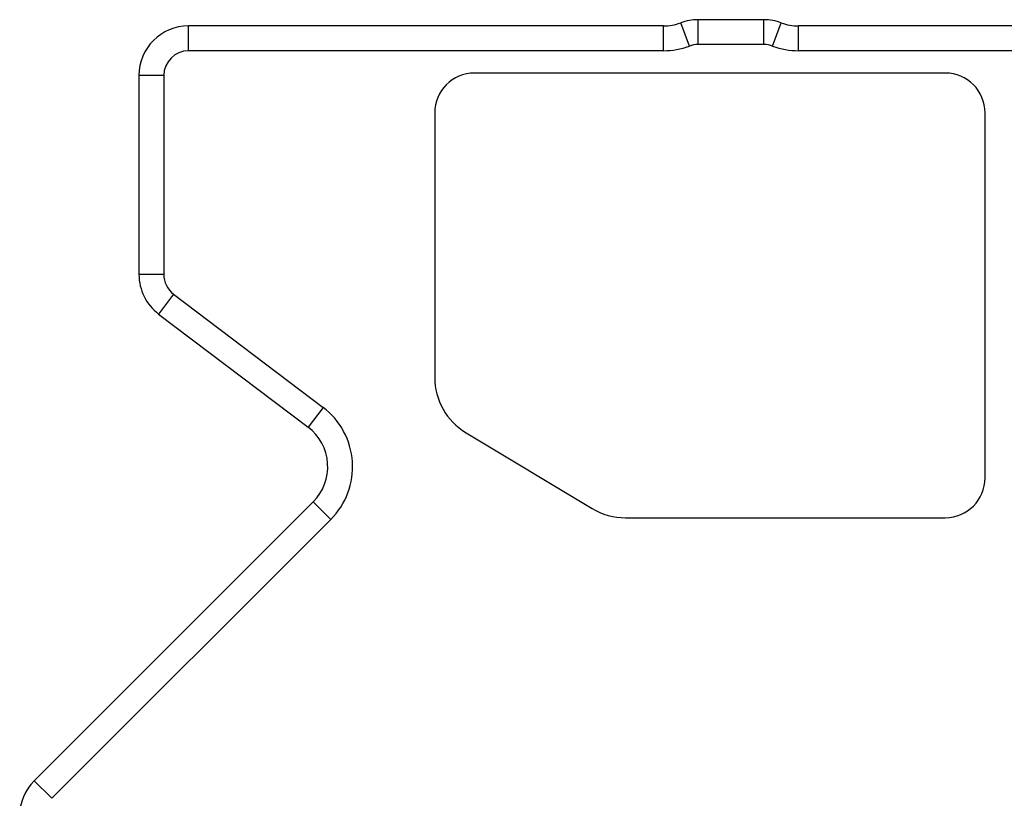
# Model space of a CAD drawing. Header units: millimetres. Extents: x 0 to 365, y 0 to 214.
# Tile 17 of 19: x 289 to 329, y 105 to 137. Entities that reach past the tile are written whole.
import ezdxf

# ---------------------------------------------------------------- set-up
doc = ezdxf.new("R2010")
doc.units = ezdxf.units.MM
doc.header["$LTSCALE"] = 23.1
doc.layers.add('00_COMPONENTS', color=7, linetype='CONTINUOUS')

msp = doc.modelspace()

# ---------------------------------------------------------------- linework, layer by layer
at = {"layer": '00_COMPONENTS', "color": 4}
for p, q in [((316.5105, 135.7755), (316.5105, 136.7755)), ((319.1631, 135.7755), (319.1631, 136.7755)), ((296.0118, 135.5255), (296.0118, 136.5255)), ((315.1186, 135.5255), (315.1186, 136.5255)), ((316.1625, 135.713), (315.8145, 136.6505)), ((319.5111, 135.713), (319.8591, 136.6505)), ((320.5551, 135.5255), (320.5551, 136.5255)), ((295.0118, 134.5255), (294.0118, 134.5255)), ((295.0118, 126.5195), (294.0118, 126.5195)), ((295.408, 125.7224), (294.8041, 124.9253)), ((301.4215, 121.1666), (300.8177, 120.3695)), ((301.7313, 116.654), (301.0242, 117.3611)), ((290.5047, 105.4274), (289.7976, 106.1346))]:
    msp.add_line(p, q, dxfattribs=at)
at = {"layer": '00_COMPONENTS', "color": 7}
for p, q in [((319.1631, 136.7755), (316.5105, 136.7755)), ((315.1186, 136.5255), (296.0118, 136.5255)), ((329.6186, 136.5255), (320.5551, 136.5255)), ((315.1186, 135.5255), (296.0118, 135.5255)), ((319.1631, 135.7755), (316.5105, 135.7755)), ((329.6186, 135.5255), (320.5551, 135.5255)), ((294.0118, 134.5255), (294.0118, 126.5195)), ((295.0118, 134.5255), (295.0118, 126.5195)), ((326.4618, 134.6255), (307.5118, 134.6255)), ((305.9118, 133.0255), (305.9118, 122.3755)), ((328.0618, 118.3255), (328.0618, 133.0255)), ((295.408, 125.7224), (301.4215, 121.1666)), ((294.8041, 124.9253), (300.8177, 120.3695)), ((307.1727, 120.1469), (312.2488, 117.0969)), ((301.0242, 117.3611), (289.7976, 106.1346)), ((301.7313, 116.654), (290.5047, 105.4274)), ((313.5879, 116.7255), (326.4618, 116.7255))]:
    msp.add_line(p, q, dxfattribs=at)
for centre, radius, start, end in [((316.5105, 134.7755), 2, 90, 110.36413), ((319.1631, 134.7755), 2, 69.63587, 90), ((296.0118, 134.5255), 2, 90, 180), ((315.1186, 138.5255), 2, 270, 290.36413), ((320.5551, 138.5255), 2, 249.63587, 270), ((296.0118, 134.5255), 1, 90, 180), ((315.1186, 138.5255), 3, 270, 290.36413), ((316.5105, 134.7755), 1, 90, 110.36413), ((319.1631, 134.7755), 1, 69.63587, 90), ((320.5551, 138.5255), 3, 249.63587, 270), ((307.5118, 133.0255), 1.6, 90, 180), ((326.4618, 133.0255), 1.6, 0, 90), ((296.0118, 126.5195), 2, 180, 232.85324), ((296.0118, 126.5195), 1, 180, 232.85324), ((308.5118, 122.3755), 2.6, 180, 239), ((299.61, 118.7753), 3, 315, 52.85324), ((299.61, 118.7753), 2, 315, 52.85324), ((326.4618, 118.3255), 1.6, 270, 0), ((313.5879, 119.3255), 2.6, 239, 270), ((291.2118, 104.7203), 2, 135, 180)]:
    msp.add_arc(centre, radius, start, end, dxfattribs=at)

doc.saveas('drawing.dxf')
